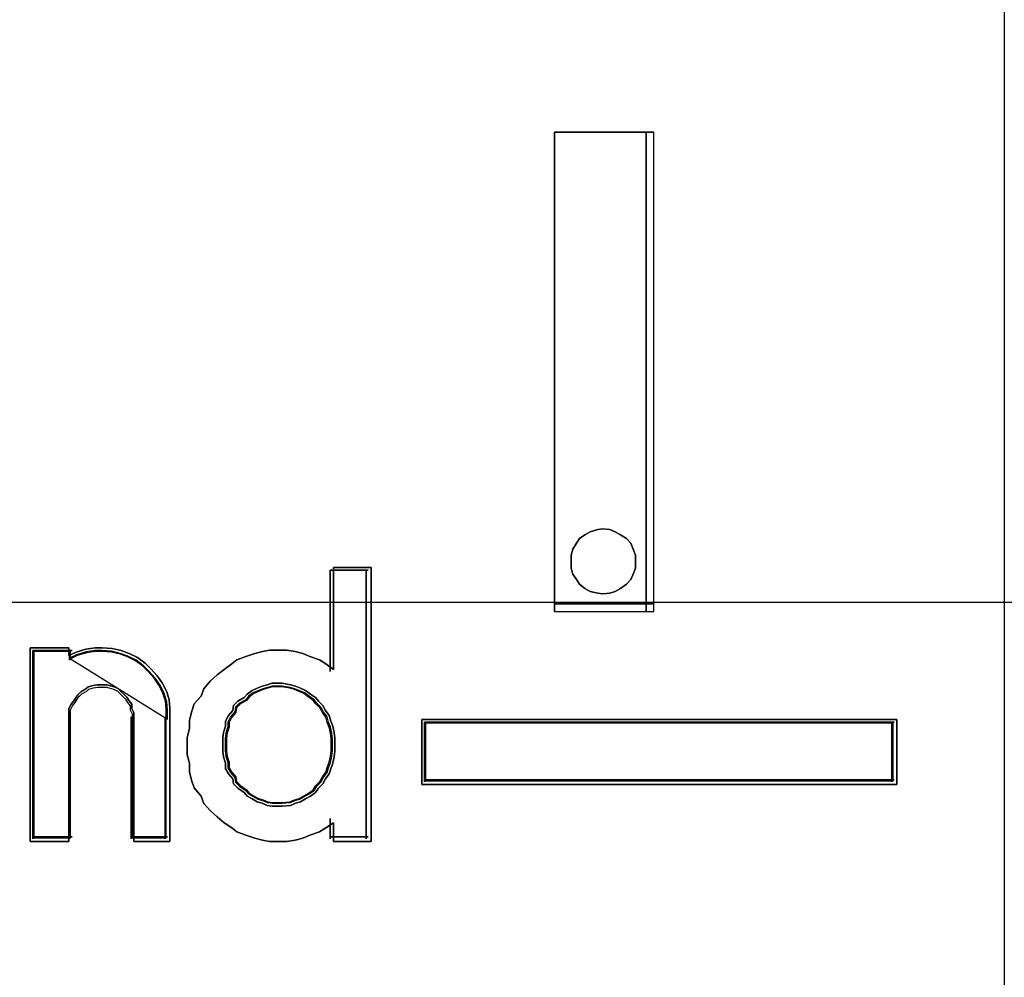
# Model space of a CAD drawing. Extents: x -543332 to -323966, y -9028 to 137422.
# Tile 112 of 250: x -448075 to -447989, y 27131 to 27214. Entities that reach past the tile are written whole.
import ezdxf

# ---------------------------------------------------------------- set-up
doc = ezdxf.new("R2010")
doc.units = 0
doc.header["$MEASUREMENT"] = 0
doc.layers.get('0').update_dxf_attribs({"color": 8})
doc.layers.add('30', color=7, linetype='Continuous')
doc.layers.add('45', color=8, linetype='Continuous')

# ---------------------------------------------------------------- blocks, each defined once
blk = doc.blocks.new('*U1081')
at = {"layer": '30', "color": 7}
blk.add_lwpolyline([(51.981526, -142.47767), (396.088727, -142.47767), (396.088727, -178.455247), (51.981526, -178.455247), (51.981526, -142.47767)], close=True, dxfattribs=at)
blk.add_lwpolyline([(51.981526, -142.47767), (396.088727, -142.47767), (396.088727, -178.455247), (51.981526, -178.455247), (51.981526, -142.47767)], dxfattribs=at)
blk = doc.blocks.new('*A1088')
at = {"layer": '45', "color": 7}
for points in [[(205.998799, -118.999294), (224.001988, -118.999294), (224.001988, -201.99453), (205.998799, -201.99453), (205.998799, -118.999294)], [(220.073152, -178.534692), (220.073152, -174.347988), (220.073152, -178.534692)], [(220.073152, -174.347988), (220.940041, -174.347988), (220.073152, -174.347988)], [(220.073152, -178.534692), (220.940041, -178.534692), (220.940041, -174.347988), (220.073152, -174.347988), (220.073152, -178.534692)], [(220.873765, -178.534692), (220.873765, -174.347988), (220.873765, -178.534692)], [(220.780979, -178.096425), (220.780979, -178.043462), (220.761143, -177.9905), (220.741307, -177.937537), (220.701635, -177.897815), (220.648739, -177.864713), (220.602455, -177.838232), (220.556171, -177.818371), (220.496663, -177.81175), (220.450379, -177.818371), (220.384259, -177.838232), (220.337975, -177.864713), (220.291691, -177.897815), (220.265243, -177.937537), (220.232183, -177.9905), (220.218959, -178.043462), (220.218959, -178.096425), (220.218959, -178.156008), (220.232183, -178.208971), (220.265243, -178.255313), (220.291691, -178.295035), (220.337975, -178.334757), (220.384259, -178.361239), (220.450379, -178.374479), (220.496663, -178.3811), (220.556171, -178.374479), (220.602455, -178.361239), (220.648739, -178.334757), (220.701635, -178.295035), (220.741307, -178.255313), (220.761143, -178.208971), (220.780979, -178.156008), (220.780979, -178.096425)], [(220.496663, -177.81175), (220.556171, -177.818371), (220.602455, -177.838232), (220.648739, -177.864713), (220.701635, -177.897815), (220.741307, -177.937537), (220.761143, -177.9905), (220.780979, -178.043462), (220.780979, -178.096425), (220.780979, -178.156008), (220.761143, -178.208971), (220.741307, -178.255313), (220.701635, -178.295035), (220.648739, -178.334757), (220.602455, -178.361239), (220.556171, -178.374479), (220.496663, -178.3811), (220.450379, -178.374479), (220.384259, -178.361239), (220.337975, -178.334757), (220.291691, -178.295035), (220.265243, -178.255313), (220.232183, -178.208971), (220.218959, -178.156008), (220.218959, -178.096425), (220.218959, -178.043462), (220.232183, -177.9905), (220.265243, -177.937537), (220.291691, -177.897815), (220.337975, -177.864713), (220.384259, -177.838232), (220.450379, -177.818371), (220.496663, -177.81175)], [(218.469275, -178.150712), (218.469275, -180.544627), (218.140667, -180.544627), (218.140667, -180.382226), (218.073728, -180.42433), (218.01896, -180.460419), (217.933766, -180.490493), (217.872912, -180.514553), (217.805973, -180.532597), (217.732949, -180.544627), (217.647755, -180.544627), (217.580816, -180.544627), (217.519963, -180.532597), (217.453024, -180.514553), (217.373915, -180.490493), (217.294805, -180.460419), (217.252208, -180.42433), (217.185269, -180.382226), (217.124416, -180.328092), (217.063563, -180.273958), (217.008795, -180.213809), (216.984453, -180.147646), (216.9236, -180.075468), (216.899259, -180.009304), (216.881003, -179.937126), (216.881003, -179.858933), (216.862747, -179.786754), (216.862747, -179.708561), (216.862747, -179.636383), (216.881003, -179.55819), (216.881003, -179.486011), (216.899259, -179.413833), (216.9236, -179.341654), (216.984453, -179.275491), (217.008795, -179.209328), (217.063563, -179.143164), (217.124416, -179.08903), (217.185269, -179.040911), (217.252208, -178.992792), (217.294805, -178.956703), (217.373915, -178.926629), (217.453024, -178.90257), (217.519963, -178.884525), (217.580816, -178.872495), (217.647755, -178.872495), (217.732949, -178.872495), (217.805973, -178.884525), (217.872912, -178.90257), (217.933766, -178.926629), (218.01896, -178.956703), (218.073728, -178.992792), (218.140667, -179.040911), (218.140667, -178.150712), (218.469275, -178.150712)], [(217.008795, -179.209328), (216.984453, -179.275491), (216.9236, -179.341654), (216.899259, -179.413833), (216.881003, -179.486011), (216.881003, -179.55819), (216.862747, -179.636383), (216.862747, -179.708561), (216.862747, -179.786754), (216.881003, -179.858933), (216.881003, -179.937126), (216.899259, -180.009304), (216.9236, -180.075468), (216.984453, -180.147646), (217.008795, -180.213809), (217.063563, -180.273958), (217.124416, -180.328092), (217.185269, -180.382226), (217.252208, -180.42433), (217.294805, -180.460419), (217.373915, -180.490493), (217.453024, -180.514553), (217.519963, -180.532597), (217.580816, -180.544627), (217.647755, -180.544627), (217.732949, -180.544627), (217.805973, -180.532597), (217.872912, -180.514553), (217.933766, -180.490493), (218.01896, -180.460419), (218.073728, -180.42433), (218.140667, -180.382226), (218.140667, -180.544627), (218.469275, -180.544627), (218.469275, -178.150712), (218.140667, -178.150712), (218.140667, -179.040911), (218.073728, -178.992792), (218.01896, -178.956703), (217.933766, -178.926629), (217.872912, -178.90257), (217.805973, -178.884525), (217.732949, -178.872495), (217.647755, -178.872495), (217.580816, -178.872495), (217.519963, -178.884525), (217.453024, -178.90257), (217.373915, -178.926629), (217.294805, -178.956703), (217.252208, -178.992792), (217.185269, -179.040911), (217.124416, -179.08903), (217.063563, -179.143164), (217.008795, -179.209328)], [(218.111385, -178.174545), (218.111385, -179.059023), (218.111385, -178.174545)], [(218.111385, -178.174545), (218.445416, -178.174545), (218.111385, -178.174545)], [(218.426858, -178.174545), (218.426858, -180.520794), (218.426858, -178.174545)], [(220.073152, -178.468488), (220.940041, -178.468488), (220.073152, -178.468488)], [(215.82899, -178.919424), (215.890713, -178.888989), (215.977126, -178.864642), (216.057367, -178.852468), (216.119091, -178.852468), (216.205504, -178.858555), (216.285745, -178.876816), (216.353641, -178.901163), (216.427709, -178.937685), (216.495605, -178.98638), (216.544984, -179.035075), (216.600535, -179.095944), (216.643742, -179.156813), (216.680776, -179.229856), (216.705465, -179.302899), (216.711638, -179.375942), (216.711638, -179.455071), (216.711638, -180.544627), (216.396847, -180.544627), (216.396847, -179.455071), (216.396847, -179.41855), (216.37833, -179.382028), (216.37833, -179.345507), (216.353641, -179.315073), (216.335123, -179.284638), (216.310434, -179.26029), (216.285745, -179.235943), (216.261055, -179.211595), (216.224021, -179.193334), (216.180814, -179.181161), (216.162297, -179.175074), (216.112918, -179.175074), (216.075884, -179.175074), (216.03885, -179.181161), (215.995644, -179.193334), (215.977126, -179.211595), (215.93392, -179.235943), (215.90923, -179.26029), (215.890713, -179.284638), (215.872196, -179.315073), (215.847507, -179.345507), (215.82899, -179.382028), (215.82899, -179.41855), (215.82899, -179.455071), (215.82899, -180.544627), (215.48951, -180.544627), (215.48951, -178.852468), (215.82899, -178.852468), (215.82899, -178.919424)], [(216.643742, -179.156813), (216.600535, -179.095944), (216.544984, -179.035075), (216.495605, -178.98638), (216.427709, -178.937685), (216.353641, -178.901163), (216.285745, -178.876816), (216.205504, -178.858555), (216.119091, -178.852468), (216.057367, -178.852468), (215.977126, -178.864642), (215.890713, -178.888989), (215.82899, -178.919424), (215.82899, -178.852468), (215.48951, -178.852468), (215.48951, -180.544627), (215.82899, -180.544627), (215.82899, -179.455071), (215.82899, -179.41855), (215.82899, -179.382028), (215.847507, -179.345507), (215.872196, -179.315073), (215.890713, -179.284638), (215.90923, -179.26029), (215.93392, -179.235943), (215.977126, -179.211595), (215.995644, -179.193334), (216.03885, -179.181161), (216.075884, -179.175074), (216.112918, -179.175074), (216.162297, -179.175074), (216.180814, -179.181161), (216.224021, -179.193334), (216.261055, -179.211595), (216.285745, -179.235943), (216.310434, -179.26029), (216.335123, -179.284638), (216.353641, -179.315073), (216.37833, -179.345507), (216.37833, -179.382028), (216.396847, -179.41855), (216.396847, -179.455071), (216.396847, -180.544627), (216.711638, -180.544627), (216.711638, -179.455071), (216.711638, -179.375942), (216.705465, -179.302899), (216.680776, -179.229856), (216.643742, -179.156813)], [(215.513369, -178.876301), (215.513369, -180.520794), (215.513369, -178.876301)], [(215.513369, -178.876301), (215.855353, -178.876301), (215.513369, -178.876301)], [(216.615464, -179.17716), (216.574507, -179.118577), (216.521848, -179.059994), (216.475039, -179.013128), (216.410678, -178.966262), (216.340466, -178.931112), (216.276104, -178.907679), (216.200041, -178.890104), (216.118127, -178.884246), (216.059617, -178.884246), (215.983553, -178.895962), (215.901639, -178.919395), (215.843129, -178.948687), (215.843129, -178.884246), (215.521322, -178.884246), (215.521322, -180.512849), (215.843129, -180.512849), (215.843129, -179.464216), (215.843129, -179.429066), (215.843129, -179.393916), (215.860682, -179.358767), (215.884086, -179.329475), (215.901639, -179.300184), (215.919192, -179.276751), (215.942596, -179.253318), (215.983553, -179.229884), (216.001106, -179.21231), (216.042063, -179.200593), (216.07717, -179.194735), (216.112276, -179.194735), (216.159084, -179.194735), (216.176637, -179.200593), (216.217594, -179.21231), (216.2527, -179.229884), (216.276104, -179.253318), (216.299509, -179.276751), (216.322913, -179.300184), (216.340466, -179.329475), (216.36387, -179.358767), (216.36387, -179.393916), (216.381423, -179.429066), (216.381423, -179.464216), (216.381423, -180.512849), (216.679825, -180.512849), (216.679825, -179.464216), (216.679825, -179.388058), (216.673974, -179.317759), (216.65057, -179.247459), (216.615464, -179.17716)], [(216.690429, -179.47478), (216.690429, -179.396192), (216.684441, -179.323649), (216.660489, -179.251106), (216.624561, -179.178563), (216.582645, -179.118111), (216.528753, -179.057658), (216.480849, -179.009296), (216.414981, -178.960934), (216.343125, -178.924663), (216.277257, -178.900482), (216.199413, -178.882346), (216.115581, -178.876301), (216.055701, -178.876301), (215.977857, -178.888392), (215.894025, -178.912573), (215.834145, -178.942799), (216.690429, -179.47478)], [(215.834145, -178.876301), (215.834145, -178.961041), (215.834145, -178.876301)], [(218.153802, -179.698547), (218.153802, -179.642428), (218.147554, -179.592545), (218.135059, -179.536426), (218.116316, -179.492778), (218.10382, -179.442894), (218.072582, -179.399246), (218.047591, -179.355598), (218.010105, -179.318186), (217.985115, -179.287009), (217.941381, -179.255831), (217.897647, -179.224654), (217.853914, -179.205948), (217.81018, -179.187242), (217.766446, -179.174771), (217.691474, -179.1623), (217.647741, -179.1623), (217.604007, -179.1623), (217.560273, -179.174771), (217.51654, -179.187242), (217.472806, -179.205948), (217.429072, -179.224654), (217.385339, -179.255831), (217.360348, -179.287009), (217.304119, -179.318186), (217.266633, -179.355598), (217.260385, -179.399246), (217.222899, -179.442894), (217.197909, -179.492778), (217.197909, -179.536426), (217.179166, -179.592545), (217.172918, -179.642428), (217.172918, -179.698547), (217.172918, -179.754666), (217.179166, -179.80455), (217.197909, -179.860669), (217.197909, -179.910552), (217.222899, -179.9542), (217.260385, -179.997848), (217.266633, -180.041496), (217.304119, -180.078909), (217.360348, -180.116322), (217.385339, -180.147499), (217.429072, -180.172441), (217.472806, -180.197382), (217.51654, -180.209853), (217.560273, -180.22856), (217.604007, -180.234795), (217.647741, -180.234795), (217.691474, -180.234795), (217.766446, -180.22856), (217.81018, -180.209853), (217.853914, -180.197382), (217.897647, -180.172441), (217.941381, -180.147499), (217.985115, -180.116322), (218.010105, -180.078909), (218.047591, -180.041496), (218.072582, -179.997848), (218.10382, -179.9542), (218.116316, -179.910552), (218.135059, -179.860669), (218.147554, -179.80455), (218.153802, -179.754666), (218.153802, -179.698547)], [(217.647741, -179.1623), (217.691474, -179.1623), (217.766446, -179.174771), (217.81018, -179.187242), (217.853914, -179.205948), (217.897647, -179.224654), (217.941381, -179.255831), (217.985115, -179.287009), (218.010105, -179.318186), (218.047591, -179.355598), (218.072582, -179.399246), (218.10382, -179.442894), (218.116316, -179.492778), (218.135059, -179.536426), (218.147554, -179.592545), (218.153802, -179.642428), (218.153802, -179.698547), (218.153802, -179.754666), (218.147554, -179.80455), (218.135059, -179.860669), (218.116316, -179.910552), (218.10382, -179.9542), (218.072582, -179.997848), (218.047591, -180.041496), (218.010105, -180.078909), (217.985115, -180.116322), (217.941381, -180.147499), (217.897647, -180.172441), (217.853914, -180.197382), (217.81018, -180.209853), (217.766446, -180.22856), (217.691474, -180.234795), (217.647741, -180.234795), (217.604007, -180.234795), (217.560273, -180.22856), (217.51654, -180.209853), (217.472806, -180.197382), (217.429072, -180.172441), (217.385339, -180.147499), (217.360348, -180.116322), (217.304119, -180.078909), (217.266633, -180.041496), (217.260385, -179.997848), (217.222899, -179.9542), (217.197909, -179.910552), (217.197909, -179.860669), (217.179166, -179.80455), (217.172918, -179.754666), (217.172918, -179.698547), (217.172918, -179.642428), (217.179166, -179.592545), (217.197909, -179.536426), (217.197909, -179.492778), (217.222899, -179.442894), (217.260385, -179.399246), (217.266633, -179.355598), (217.304119, -179.318186), (217.360348, -179.287009), (217.385339, -179.255831), (217.429072, -179.224654), (217.472806, -179.205948), (217.51654, -179.187242), (217.560273, -179.174771), (217.604007, -179.1623), (217.647741, -179.1623)], [(217.897647, -179.224654), (217.941381, -179.255831), (217.985115, -179.287009), (218.010105, -179.318186), (218.047591, -179.355598), (218.072582, -179.399246), (218.10382, -179.442894), (218.116316, -179.492778), (218.135059, -179.536426), (218.147554, -179.592545), (218.153802, -179.642428), (218.153802, -179.698547), (218.153802, -179.754666), (218.147554, -179.80455), (218.135059, -179.860669), (218.116316, -179.910552), (218.10382, -179.9542), (218.072582, -179.997848), (218.047591, -180.041496), (218.010105, -180.078909), (217.985115, -180.116322), (217.941381, -180.147499), (217.897647, -180.172441), (217.853914, -180.197382), (217.81018, -180.209853), (217.766446, -180.22856), (217.691474, -180.234795), (217.647741, -180.234795), (217.604007, -180.234795), (217.560273, -180.22856), (217.51654, -180.209853), (217.472806, -180.197382), (217.429072, -180.172441), (217.385339, -180.147499), (217.360348, -180.116322), (217.304119, -180.078909), (217.266633, -180.041496), (217.260385, -179.997848), (217.222899, -179.9542), (217.197909, -179.910552), (217.197909, -179.860669), (217.179166, -179.80455), (217.172918, -179.754666), (217.172918, -179.698547), (217.172918, -179.642428), (217.179166, -179.592545), (217.197909, -179.536426), (217.197909, -179.492778), (217.222899, -179.442894), (217.260385, -179.399246), (217.266633, -179.355598), (217.304119, -179.318186), (217.360348, -179.287009), (217.385339, -179.255831), (217.429072, -179.224654), (217.472806, -179.205948), (217.51654, -179.187242), (217.560273, -179.174771), (217.604007, -179.1623), (217.647741, -179.1623), (217.691474, -179.1623), (217.766446, -179.174771), (217.81018, -179.187242), (217.853914, -179.205948), (217.897647, -179.224654)], [(217.648416, -180.210962), (217.690259, -180.210962), (217.761988, -180.205003), (217.803831, -180.187129), (217.845673, -180.175212), (217.887516, -180.151379), (217.929358, -180.127545), (217.971201, -180.097754), (217.995111, -180.062004), (218.030976, -180.026254), (218.054886, -179.984546), (218.084773, -179.942838), (218.096728, -179.90113), (218.114661, -179.853463), (218.126616, -179.799839), (218.132593, -179.752172), (218.132593, -179.698547), (218.132593, -179.644923), (218.126616, -179.597256), (218.114661, -179.543631), (218.096728, -179.501923), (218.084773, -179.454257), (218.054886, -179.412549), (218.030976, -179.370841), (217.995111, -179.335091), (217.971201, -179.305299), (217.929358, -179.275508), (217.887516, -179.245716), (217.845673, -179.227841), (217.803831, -179.209966), (217.761988, -179.19805), (217.690259, -179.186133), (217.648416, -179.186133), (217.606574, -179.186133), (217.564731, -179.19805), (217.522889, -179.209966), (217.481046, -179.227841), (217.439204, -179.245716), (217.397361, -179.275508), (217.373451, -179.305299), (217.319654, -179.335091), (217.283789, -179.370841), (217.277811, -179.412549), (217.241946, -179.454257), (217.218036, -179.501923), (217.218036, -179.543631), (217.200104, -179.597256), (217.194126, -179.644923), (217.194126, -179.698547), (217.194126, -179.752172), (217.200104, -179.799839), (217.218036, -179.853463), (217.218036, -179.90113), (217.241946, -179.942838), (217.277811, -179.984546), (217.283789, -180.026254), (217.319654, -180.062004), (217.373451, -180.097754), (217.397361, -180.127545), (217.439204, -180.151379), (217.481046, -180.175212), (217.522889, -180.187129), (217.564731, -180.205003), (217.606574, -180.210962), (217.648416, -180.210962)], [(218.121989, -179.698547), (218.121989, -179.645754), (218.116147, -179.598827), (218.104462, -179.546033), (218.086935, -179.504972), (218.07525, -179.458044), (218.046038, -179.416983), (218.022668, -179.375921), (217.987614, -179.340726), (217.964244, -179.311396), (217.923347, -179.282066), (217.88245, -179.252737), (217.841553, -179.235139), (217.800656, -179.217541), (217.75976, -179.205809), (217.689651, -179.194077), (217.648754, -179.194077), (217.607857, -179.194077), (217.56696, -179.205809), (217.526063, -179.217541), (217.485166, -179.235139), (217.444269, -179.252737), (217.403372, -179.282066), (217.380003, -179.311396), (217.327421, -179.340726), (217.292367, -179.375921), (217.286524, -179.416983), (217.25147, -179.458044), (217.2281, -179.504972), (217.2281, -179.546033), (217.210573, -179.598827), (217.20473, -179.645754), (217.20473, -179.698547), (217.20473, -179.751341), (217.210573, -179.798268), (217.2281, -179.851062), (217.2281, -179.897989), (217.25147, -179.939051), (217.286524, -179.980112), (217.292367, -180.021174), (217.327421, -180.056369), (217.380003, -180.091565), (217.403372, -180.120894), (217.444269, -180.144358), (217.485166, -180.167822), (217.526063, -180.179554), (217.56696, -180.197151), (217.607857, -180.203017), (217.648754, -180.203017), (217.689651, -180.203017), (217.75976, -180.197151), (217.800656, -180.179554), (217.841553, -180.167822), (217.88245, -180.144358), (217.923347, -180.120894), (217.964244, -180.091565), (217.987614, -180.056369), (218.022668, -180.021174), (218.046038, -179.980112), (218.07525, -179.939051), (218.086935, -179.897989), (218.104462, -179.851062), (218.116147, -179.798268), (218.121989, -179.751341), (218.121989, -179.698547)], [(215.834145, -179.456243), (215.834145, -180.520794), (215.834145, -179.456243)], [(216.372305, -179.456243), (216.372305, -180.520794), (216.372305, -179.456243)], [(216.669221, -179.456243), (216.669221, -180.520794), (216.669221, -179.456243)], [(218.911998, -179.477428), (223.066172, -179.477428), (223.066172, -180.046777), (218.911998, -180.046777), (218.911998, -179.477428)], [(218.111385, -180.343369), (218.111385, -180.520794), (218.111385, -180.343369)], [(215.513369, -180.502257), (215.855353, -180.502257), (215.513369, -180.502257)], [(216.372305, -180.502257), (216.690429, -180.502257), (216.372305, -180.502257)], [(218.111385, -180.502257), (218.445416, -180.502257), (218.111385, -180.502257)]]:
    blk.add_lwpolyline(points, close=True, dxfattribs=at)
at = {"layer": '45', "color": 1}
for points in [[(217.647741, -179.1623), (217.691474, -179.1623), (217.766446, -179.174771), (217.81018, -179.187242), (217.853914, -179.205948), (217.897647, -179.224654), (217.941381, -179.255831), (217.985115, -179.287009), (218.010105, -179.318186), (218.047591, -179.355598), (218.072582, -179.399246), (218.10382, -179.442894), (218.116316, -179.492778), (218.135059, -179.536426), (218.147554, -179.592545), (218.153802, -179.642428), (218.153802, -179.698547), (218.153802, -179.754666), (218.147554, -179.80455), (218.135059, -179.860669), (218.116316, -179.910552), (218.10382, -179.9542), (218.072582, -179.997848), (218.047591, -180.041496), (218.010105, -180.078909), (217.985115, -180.116322), (217.941381, -180.147499), (217.897647, -180.172441), (217.853914, -180.197382), (217.81018, -180.209853), (217.766446, -180.22856), (217.691474, -180.234795), (217.647741, -180.234795), (217.604007, -180.234795), (217.560273, -180.22856), (217.51654, -180.209853), (217.472806, -180.197382), (217.429072, -180.172441), (217.385339, -180.147499), (217.360348, -180.116322), (217.304119, -180.078909), (217.266633, -180.041496), (217.260385, -179.997848), (217.222899, -179.9542), (217.197909, -179.910552), (217.197909, -179.860669), (217.179166, -179.80455), (217.172918, -179.754666), (217.172918, -179.698547), (217.172918, -179.642428), (217.179166, -179.592545), (217.197909, -179.536426), (217.197909, -179.492778), (217.222899, -179.442894), (217.260385, -179.399246), (217.266633, -179.355598), (217.304119, -179.318186), (217.360348, -179.287009), (217.385339, -179.255831), (217.429072, -179.224654), (217.472806, -179.205948), (217.51654, -179.187242), (217.560273, -179.174771), (217.604007, -179.1623), (217.647741, -179.1623)], [(223.066172, -179.477428), (218.911998, -179.477428), (218.911998, -180.046777), (223.066172, -180.046777), (223.066172, -179.477428)], [(218.935857, -179.501261), (223.042313, -179.501261), (218.935857, -179.501261)], [(218.935857, -179.501261), (218.935857, -180.022944), (218.935857, -179.501261)], [(223.03436, -179.509206), (218.94381, -179.509206), (218.94381, -180.015), (223.03436, -180.015), (223.03436, -179.509206)], [(223.021105, -180.022944), (223.021105, -179.501261), (223.021105, -180.022944)], [(218.935857, -180.004407), (223.042313, -180.004407), (218.935857, -180.004407)]]:
    blk.add_lwpolyline(points, close=True, dxfattribs=at)

msp = doc.modelspace()

# ---------------------------------------------------------------- block references
at = {"xscale": 10, "yscale": 10, "zscale": 10}
for name in ['*U1081', '*A1088']:
    msp.add_blockref(name, (-450229.103, 28948.041), dxfattribs=at)

doc.saveas('drawing.dxf')
